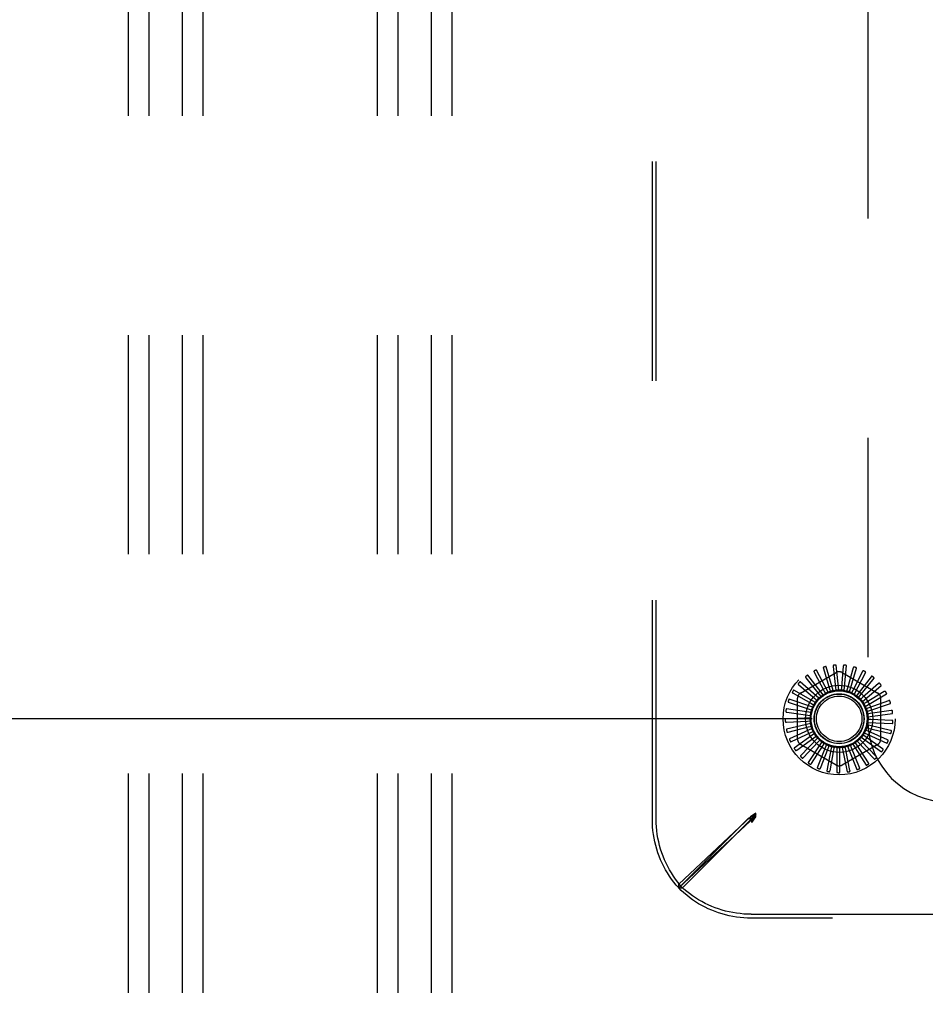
# Model space of a CAD drawing. Header units: inches. Extents: x 0 to 200, y 0 to 129.
# Tile 23 of 44: x 18.92 to 23.46, y 102.72 to 107.66. Entities that reach past the tile are written whole.
import ezdxf

# ---------------------------------------------------------------- set-up
doc = ezdxf.new("R2010")
doc.units = ezdxf.units.IN
doc.header["$LTSCALE"] = 11
doc.header["$MEASUREMENT"] = 0
doc.linetypes.add('HIDDEN', pattern=[0.2, 0.1, -0.1])
doc.layers.get('0').update_dxf_attribs({"linetype": 'CONTINUOUS'})
doc.layers.add('DEFAULT_2', color=8, linetype='HIDDEN')
doc.layers.add('DIMENSIONS', color=7, linetype='CONTINUOUS')
doc.styles.get("Standard").update_dxf_attribs({"font": 'arial.ttf'})
doc.dimstyles.new('DIMSTYLE_1', dxfattribs={"dimtxt": 0.882353, "dimasz": 1.176471, "dimexe": 0.09, "dimexo": 0.07, "dimgap": 0.0375, "dimtad": 0, "dimtih": 1, "dimtoh": 1, "dimzin": 4, "dimdsep": 46, "dimtxsty": 'Standard', "dimblk": '_FILLED', "dimblk1": '_FILLED', "dimblk2": '_FILLED', "dimcen": 0.09, "dimazin": 1, "dimtfac": 1, "dimtdec": 3, "dimtofl": 0, "dimtmove": 0, "dimatfit": 3, "dimldrblk": '_FILLED', "dimfxl": 0, "dimtolj": 1, "dimtzin": 4, "dimarcsym": 0})

# ---------------------------------------------------------------- blocks, each defined once
blk = doc.blocks.new('_FILLED')
at = {"color": 0, "linetype": 'ByBlock'}
blk.add_solid([(0, 0), (-1, 0.2), (-1, -0.2)], dxfattribs=at)
blk = doc.blocks.new('*D20')
at = {"layer": 'DIMENSIONS', "color": 2, "linetype": 'Continuous'}
for p, q in [((22.894, 112.1507), (12.7926, 112.1507)), ((13.8514, 112.1507), (13.8514, 109.0331)), ((13.8514, 104.1507), (13.8514, 107.2684)), ((22.894, 104.1507), (12.7926, 104.1507))]:
    blk.add_line(p, q, dxfattribs=at)
at = {"layer": 'DIMENSIONS', "color": 2, "linetype": 'Continuous', "xscale": 1.1764705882, "yscale": 1.1764705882, "zscale": 1.1764705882}
for p, rotation in [((13.8514, 112.1507), 90), ((13.8514, 104.1507), 270)]:
    blk.add_blockref('_FILLED', p, dxfattribs=dict(at, rotation=rotation))
at = {"layer": 'DIMENSIONS', "color": 2, "linetype": 'Continuous', "insert": (13.8514, 108.5919), "char_height": 0.88235, "width": 2.39777, "attachment_point": 2, "line_spacing_factor": 0.9}
blk.add_mtext('8.00', dxfattribs=at)
blk = doc.blocks.new('*D21')
at = {"layer": 'DIMENSIONS', "color": 2, "linetype": 'Continuous'}
for p, q in [((13.8514, 104.1507), (13.8514, 106.5037)), ((22.894, 104.1507), (12.7926, 104.1507)), ((15.14, 100.1507), (12.7926, 100.1507)), ((13.8514, 100.1507), (13.8514, 97.7978))]:
    blk.add_line(p, q, dxfattribs=at)
at = {"layer": 'DIMENSIONS', "color": 2, "linetype": 'Continuous', "xscale": 1.1764705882, "yscale": 1.1764705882, "zscale": 1.1764705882}
for p, rotation in [((13.8514, 104.1507), 270), ((13.8514, 100.1507), 90)]:
    blk.add_blockref('_FILLED', p, dxfattribs=dict(at, rotation=rotation))
at = {"layer": 'DIMENSIONS', "color": 2, "linetype": 'Continuous', "insert": (13.8514, 102.5919), "char_height": 0.88235, "width": 2.39777, "attachment_point": 2, "line_spacing_factor": 0.9}
blk.add_mtext('4.00', dxfattribs=at)

msp = doc.modelspace()

# ---------------------------------------------------------------- linework, layer by layer
at = {"layer": 'DEFAULT_2', "color": 8, "linetype": 'HIDDEN'}
for p, q in [((19.4611, 119.2757), (19.4611, 100.2757)), ((19.5651, 119.2757), (19.5651, 100.2757)), ((19.7321, 119.2757), (19.7321, 100.2757)), ((19.8361, 119.2757), (19.8361, 100.2757)), ((20.7111, 119.2757), (20.7111, 100.2757)), ((20.8151, 119.2757), (20.8151, 100.2757)), ((20.9821, 119.2757), (20.9821, 100.2757)), ((21.0861, 119.2757), (21.0861, 100.2757)), ((22.0925, 103.6463), (22.0925, 112.6552)), ((22.112, 103.6463), (22.112, 112.6552)), ((23.1735, 112.1597), (23.1735, 104.1417)), ((23.0004, 104.2919), (22.9652, 104.4118)), ((23.0005, 104.4137), (23.0113, 104.3081)), ((23.0277, 104.295), (23.0158, 104.4194)), ((23.0508, 104.4145), (23.0415, 104.3088)), ((23.055, 104.2928), (23.0669, 104.4172)), ((22.8362, 104.2794), (23.0154, 104.3829)), ((22.9501, 104.2708), (22.8728, 104.3691)), ((22.9049, 104.3839), (22.9542, 104.2899)), ((22.9743, 104.2838), (22.917, 104.3949)), ((22.9513, 104.4033), (22.9819, 104.3018)), ((23.0446, 104.3829), (23.2237, 104.2794)), ((23.1004, 104.4058), (23.0712, 104.3038)), ((23.0815, 104.2855), (23.1167, 104.4054)), ((23.1474, 104.3879), (23.0994, 104.2932)), ((23.106, 104.2733), (23.1633, 104.3844)), ((22.8272, 104.3207), (22.9079, 104.2518)), ((22.9288, 104.2535), (22.8344, 104.3354)), ((22.863, 104.356), (22.9292, 104.2731)), ((23.1901, 104.3614), (23.1251, 104.2775)), ((23.1279, 104.2567), (23.2051, 104.3549)), ((23.1462, 104.2363), (23.2406, 104.3181)), ((23.2271, 104.3273), (23.1474, 104.2572)), ((22.7987, 104.2792), (22.891, 104.2268)), ((22.9112, 104.2325), (22.8029, 104.295)), ((22.9292, 104.2731), (22.9381, 104.2619)), ((22.9542, 104.2899), (22.9608, 104.2773)), ((22.9583, 104.275), (22.958, 104.2749)), ((22.9819, 104.3018), (22.986, 104.2881)), ((23.0113, 104.3081), (23.0128, 104.2939)), ((23.0415, 104.3088), (23.0402, 104.2946)), ((23.0712, 104.3038), (23.0672, 104.2901)), ((23.0994, 104.2932), (23.0929, 104.2805)), ((23.1251, 104.2775), (23.1164, 104.2663)), ((23.1602, 104.2127), (23.2685, 104.2752)), ((23.2569, 104.2868), (23.1654, 104.2331)), ((22.7786, 104.2332), (22.8791, 104.1991)), ((22.8978, 104.2086), (22.7797, 104.2494)), ((22.8217, 104.0473), (22.8217, 104.2542)), ((22.891, 104.2268), (22.9033, 104.2198)), ((22.9079, 104.2518), (22.9187, 104.2425)), ((23.1474, 104.2572), (23.1367, 104.2478)), ((23.1654, 104.2331), (23.1531, 104.2259)), ((23.1696, 104.187), (23.2877, 104.2278)), ((23.2786, 104.2414), (23.1786, 104.206)), ((23.2383, 104.2542), (23.2383, 104.0473)), ((22.8893, 104.1825), (22.7656, 104.2003)), ((22.7675, 104.1841), (22.8726, 104.1697)), ((22.8726, 104.1697), (22.8868, 104.1678)), ((22.8791, 104.1991), (22.8926, 104.1946)), ((23.1786, 104.206), (23.1651, 104.2012)), ((23.1863, 104.1768), (23.1722, 104.1747)), ((23.174, 104.1599), (23.2977, 104.1777)), ((23.2912, 104.1927), (23.1863, 104.1768)), ((22.8858, 104.1553), (22.761, 104.1494)), ((22.7659, 104.1338), (22.8719, 104.1396)), ((22.8876, 104.1279), (22.7661, 104.0985)), ((22.8719, 104.1396), (22.8861, 104.1403)), ((23.1848, 104.1169), (23.171, 104.1202)), ((23.1731, 104.1325), (23.2979, 104.1265)), ((23.1885, 104.1468), (23.1742, 104.1474)), ((23.2881, 104.0926), (23.1848, 104.1169)), ((23.2945, 104.1425), (23.1885, 104.1468)), ((22.7739, 104.0841), (22.8768, 104.1099)), ((22.8944, 104.1014), (22.7808, 104.0495)), ((22.7911, 104.0369), (22.8873, 104.0816)), ((22.9062, 104.0766), (22.8044, 104.0041)), ((22.8768, 104.1099), (22.8907, 104.1133)), ((22.8873, 104.0816), (22.9003, 104.0876)), ((23.1612, 104.0617), (23.1495, 104.0699)), ((23.156, 104.0806), (23.2697, 104.0287)), ((23.1756, 104.0882), (23.1626, 104.094)), ((23.167, 104.1057), (23.2885, 104.0763)), ((23.2724, 104.0448), (23.1756, 104.0882)), ((22.817, 103.9937), (22.903, 104.0559)), ((23.0154, 103.9186), (22.8362, 104.022)), ((22.9225, 104.0545), (22.8363, 103.9641)), ((22.8506, 103.9563), (22.9232, 104.0335)), ((22.9426, 104.0359), (22.8751, 103.9308)), ((22.903, 104.0559), (22.9146, 104.0642)), ((22.9659, 104.0215), (22.9195, 103.9055)), ((22.9232, 104.0335), (22.933, 104.0439)), ((22.9474, 104.0155), (22.955, 104.0275)), ((23.2237, 104.022), (23.0446, 103.9186)), ((23.0922, 104.0049), (23.0869, 104.0182)), ((23.0981, 104.0236), (23.1657, 103.9184)), ((23.1187, 104.0194), (23.1109, 104.0313)), ((23.1767, 103.9305), (23.1187, 104.0194)), ((23.121, 104.0388), (23.2072, 103.9483)), ((23.142, 104.0385), (23.1321, 104.0488)), ((23.1405, 104.058), (23.2423, 103.9855)), ((23.2157, 103.9623), (23.142, 104.0385)), ((23.248, 104.0008), (23.1612, 104.0617)), ((22.8906, 103.9258), (22.9474, 104.0155)), ((22.9357, 103.9035), (22.9744, 104.0023)), ((22.9916, 104.0117), (22.9679, 103.889)), ((22.9744, 104.0023), (22.9797, 104.0155)), ((22.9842, 103.8901), (23.0035, 103.9944)), ((23.0035, 103.9944), (23.0062, 104.0085)), ((23.0186, 104.0069), (23.0186, 103.882)), ((23.0336, 103.9923), (23.0335, 104.0065)), ((23.0343, 103.8862), (23.0336, 103.9923)), ((23.046, 104.0074), (23.0696, 103.8847)), ((23.0635, 103.9958), (23.0607, 104.0098)), ((23.0843, 103.8918), (23.0635, 103.9958)), ((23.0728, 104.013), (23.1193, 103.897)), ((23.1323, 103.9067), (23.0922, 104.0049)), ((22.6125, 103.6781), (22.5844, 103.6587)), ((22.5926, 103.6508), (22.6125, 103.6781)), ((22.6125, 103.6708), (22.5993, 103.6641)), ((22.6125, 103.6708), (22.6025, 103.6608)), ((22.6125, 103.6708), (22.6026, 103.6607)), ((22.6125, 103.6708), (22.6059, 103.6575)), ((22.6125, 103.6586), (22.6125, 103.6781)), ((22.5844, 103.6587), (22.2248, 103.3216)), ((22.5844, 103.6392), (22.2248, 103.3021)), ((22.2249, 103.3027), (22.5731, 103.6508)), ((22.2444, 103.3027), (22.5926, 103.6508)), ((22.5731, 103.6508), (22.5926, 103.6508)), ((22.5844, 103.6392), (22.5844, 103.6587)), ((22.6125, 103.6586), (22.5844, 103.6392)), ((22.5993, 103.6641), (22.5861, 103.6575)), ((22.5926, 103.6313), (22.6125, 103.6586)), ((22.5958, 103.6541), (22.5926, 103.6508)), ((22.5926, 103.6313), (22.5926, 103.6508)), ((22.6025, 103.6608), (22.5958, 103.6541)), ((22.2248, 103.3021), (22.2248, 103.3216)), ((22.2249, 103.3027), (22.2444, 103.3027)), ((22.588, 103.1702), (40.5969, 103.1702)), ((40.5969, 103.1507), (22.588, 103.1507))]:
    msp.add_line(p, q, dxfattribs=at)
for points in [[(22.9652, 104.4118), (22.9652, 104.412), (22.965, 104.4121), (22.9649, 104.4122), (22.9647, 104.4123), (22.9645, 104.4123), (22.9643, 104.4124), (22.9641, 104.4124), (22.9639, 104.4124), (22.9637, 104.4124), (22.9634, 104.4124), (22.9632, 104.4124), (22.9629, 104.4124), (22.9626, 104.4123), (22.9624, 104.4123), (22.9621, 104.4123), (22.9618, 104.4122), (22.9615, 104.4121), (22.9612, 104.4121), (22.9609, 104.412), (22.9606, 104.4119)], [(23.0027, 104.4196), (23.0022, 104.4195), (23.0018, 104.4194), (23.0015, 104.4191), (23.0012, 104.4188), (23.0009, 104.4184), (23.0008, 104.418), (23.0006, 104.4176), (23.0005, 104.4171), (23.0005, 104.4166), (23.0004, 104.4161), (23.0004, 104.4155), (23.0004, 104.4149), (23.0005, 104.4143), (23.0005, 104.4137)], [(23.0158, 104.4194), (23.0158, 104.4195), (23.0157, 104.4197), (23.0156, 104.4198), (23.0154, 104.4199), (23.0152, 104.42), (23.015, 104.4201), (23.0148, 104.4201), (23.0146, 104.4202), (23.0144, 104.4202), (23.0142, 104.4203), (23.0139, 104.4203), (23.0136, 104.4203), (23.0134, 104.4204), (23.0131, 104.4204), (23.0128, 104.4204), (23.0125, 104.4204), (23.0122, 104.4204), (23.0119, 104.4204), (23.0116, 104.4204), (23.0113, 104.4203)], [(23.054, 104.4199), (23.0536, 104.4199), (23.0532, 104.4198), (23.0528, 104.4197), (23.0524, 104.4194), (23.0521, 104.4191), (23.0519, 104.4187), (23.0517, 104.4183), (23.0515, 104.4179), (23.0513, 104.4174), (23.0512, 104.4169), (23.0511, 104.4163), (23.051, 104.4157), (23.0509, 104.4151), (23.0508, 104.4145)], [(23.0669, 104.4172), (23.0669, 104.4174), (23.0668, 104.4175), (23.0667, 104.4177), (23.0666, 104.4178), (23.0665, 104.4179), (23.0663, 104.418), (23.0661, 104.4181), (23.0659, 104.4182), (23.0657, 104.4183), (23.0654, 104.4184), (23.0652, 104.4185), (23.065, 104.4186), (23.0647, 104.4186), (23.0644, 104.4187), (23.0641, 104.4188), (23.0639, 104.4188), (23.0636, 104.4189), (23.0632, 104.4189), (23.0629, 104.419), (23.0626, 104.419)], [(22.8616, 104.3622), (22.8613, 104.3618), (22.8611, 104.3615), (22.8609, 104.3611), (22.8608, 104.3607), (22.8608, 104.3602), (22.8609, 104.3598), (22.861, 104.3594), (22.8612, 104.3589), (22.8614, 104.3584), (22.8617, 104.3579), (22.862, 104.3575), (22.8623, 104.357), (22.8627, 104.3565), (22.863, 104.356)], [(22.8728, 104.3691), (22.8727, 104.3692), (22.8726, 104.3692), (22.8724, 104.3693), (22.8722, 104.3693), (22.872, 104.3693), (22.8718, 104.3692), (22.8716, 104.3692), (22.8714, 104.3691), (22.8712, 104.369), (22.8709, 104.3689), (22.8707, 104.3688), (22.8705, 104.3687), (22.8702, 104.3686), (22.87, 104.3684), (22.8697, 104.3683), (22.8695, 104.3681), (22.8692, 104.368), (22.869, 104.3678), (22.8687, 104.3676), (22.8685, 104.3674)], [(22.9047, 104.3902), (22.9043, 104.3899), (22.904, 104.3896), (22.9038, 104.3893), (22.9036, 104.3889), (22.9035, 104.3885), (22.9035, 104.388), (22.9035, 104.3876), (22.9036, 104.3871), (22.9038, 104.3866), (22.9039, 104.3861), (22.9041, 104.3855), (22.9044, 104.385), (22.9046, 104.3844), (22.9049, 104.3839)], [(22.917, 104.3949), (22.9169, 104.395), (22.9168, 104.3951), (22.9166, 104.3952), (22.9164, 104.3952), (22.9162, 104.3952), (22.916, 104.3952), (22.9158, 104.3952), (22.9156, 104.3952), (22.9153, 104.3951), (22.9151, 104.3951), (22.9149, 104.395), (22.9146, 104.3949), (22.9143, 104.3949), (22.9141, 104.3948), (22.9138, 104.3947), (22.9135, 104.3946), (22.9132, 104.3945), (22.913, 104.3943), (22.9126, 104.3942), (22.9123, 104.394)], [(22.9523, 104.4096), (22.9518, 104.4094), (22.9515, 104.4092), (22.9512, 104.4089), (22.951, 104.4085), (22.9508, 104.4081), (22.9507, 104.4077), (22.9506, 104.4072), (22.9506, 104.4067), (22.9507, 104.4062), (22.9507, 104.4057), (22.9508, 104.4051), (22.951, 104.4045), (22.9511, 104.4039), (22.9513, 104.4033)], [(23.1046, 104.4105), (23.1041, 104.4106), (23.1037, 104.4106), (23.1033, 104.4105), (23.1029, 104.4103), (23.1025, 104.4101), (23.1022, 104.4098), (23.1019, 104.4094), (23.1016, 104.409), (23.1014, 104.4085), (23.1012, 104.408), (23.1009, 104.4075), (23.1007, 104.407), (23.1005, 104.4064), (23.1004, 104.4058)], [(23.1167, 104.4054), (23.1167, 104.4056), (23.1167, 104.4057), (23.1166, 104.4059), (23.1165, 104.406), (23.1164, 104.4062), (23.1162, 104.4063), (23.1161, 104.4065), (23.1159, 104.4066), (23.1157, 104.4067), (23.1155, 104.4069), (23.1152, 104.407), (23.115, 104.4071), (23.1148, 104.4072), (23.1145, 104.4073), (23.1143, 104.4075), (23.114, 104.4076), (23.1137, 104.4077), (23.1134, 104.4078), (23.1131, 104.4079), (23.1128, 104.408)], [(23.1524, 104.3917), (23.1519, 104.3919), (23.1515, 104.3919), (23.1511, 104.3919), (23.1507, 104.3918), (23.1503, 104.3917), (23.1499, 104.3914), (23.1496, 104.3911), (23.1492, 104.3908), (23.1489, 104.3904), (23.1486, 104.3899), (23.1483, 104.3894), (23.148, 104.3889), (23.1477, 104.3884), (23.1474, 104.3879)], [(23.1633, 104.3844), (23.1634, 104.3845), (23.1634, 104.3847), (23.1633, 104.3849), (23.1633, 104.3851), (23.1632, 104.3852), (23.163, 104.3854), (23.1629, 104.3856), (23.1627, 104.3857), (23.1626, 104.3859), (23.1624, 104.3861), (23.1622, 104.3862), (23.162, 104.3864), (23.1618, 104.3865), (23.1616, 104.3867), (23.1613, 104.3869), (23.1611, 104.387), (23.1608, 104.3872), (23.1605, 104.3874), (23.1602, 104.3875), (23.1599, 104.3877)], [(23.1958, 104.3642), (23.1954, 104.3644), (23.195, 104.3646), (23.1946, 104.3646), (23.1941, 104.3646), (23.1937, 104.3645), (23.1933, 104.3644), (23.1929, 104.3641), (23.1925, 104.3639), (23.1921, 104.3635), (23.1917, 104.3632), (23.1913, 104.3627), (23.1909, 104.3623), (23.1905, 104.3619), (23.1901, 104.3614)], [(22.8247, 104.3265), (22.8244, 104.3261), (22.8242, 104.3257), (22.8241, 104.3253), (22.8241, 104.3249), (22.8242, 104.3244), (22.8244, 104.324), (22.8246, 104.3236), (22.8248, 104.3232), (22.8251, 104.3228), (22.8255, 104.3224), (22.8259, 104.3219), (22.8263, 104.3215), (22.8267, 104.3211), (22.8272, 104.3207)], [(22.8344, 104.3354), (22.8342, 104.3355), (22.834, 104.3355), (22.8339, 104.3355), (22.8337, 104.3355), (22.8335, 104.3354), (22.8333, 104.3353), (22.8331, 104.3352), (22.8329, 104.3351), (22.8327, 104.335), (22.8325, 104.3349), (22.8323, 104.3347), (22.8321, 104.3346), (22.8319, 104.3344), (22.8317, 104.3342), (22.8315, 104.334), (22.8312, 104.3338), (22.831, 104.3336), (22.8308, 104.3334), (22.8306, 104.3331), (22.8303, 104.3329)], [(23.2051, 104.3549), (23.2052, 104.3551), (23.2052, 104.3552), (23.2052, 104.3554), (23.2052, 104.3556), (23.2051, 104.3558), (23.205, 104.356), (23.2049, 104.3562), (23.2048, 104.3564), (23.2047, 104.3566), (23.2045, 104.3567), (23.2044, 104.3569), (23.2042, 104.3571), (23.204, 104.3573), (23.2038, 104.3575), (23.2036, 104.3577), (23.2034, 104.358), (23.2032, 104.3582), (23.203, 104.3584), (23.2027, 104.3586), (23.2025, 104.3588)], [(23.2332, 104.329), (23.2328, 104.3293), (23.2325, 104.3295), (23.2321, 104.3296), (23.2317, 104.3297), (23.2312, 104.3297), (23.2308, 104.3296), (23.2303, 104.3295), (23.2299, 104.3293), (23.2294, 104.329), (23.229, 104.3287), (23.2285, 104.3284), (23.228, 104.328), (23.2276, 104.3277), (23.2271, 104.3273)], [(23.2406, 104.3181), (23.2407, 104.3182), (23.2408, 104.3184), (23.2408, 104.3186), (23.2408, 104.3187), (23.2408, 104.3189), (23.2407, 104.3191), (23.2407, 104.3193), (23.2406, 104.3196), (23.2405, 104.3198), (23.2404, 104.32), (23.2403, 104.3202), (23.2401, 104.3204), (23.24, 104.3207), (23.2398, 104.3209), (23.2397, 104.3211), (23.2395, 104.3214), (23.2393, 104.3216), (23.2391, 104.3219), (23.2389, 104.3222), (23.2387, 104.3224)], [(22.7951, 104.2844), (22.7949, 104.284), (22.7948, 104.2836), (22.7948, 104.2832), (22.7949, 104.2828), (22.7951, 104.2824), (22.7953, 104.282), (22.7956, 104.2816), (22.7959, 104.2812), (22.7963, 104.2809), (22.7967, 104.2805), (22.7972, 104.2802), (22.7977, 104.2799), (22.7982, 104.2796), (22.7987, 104.2792)], [(22.8029, 104.295), (22.8028, 104.2951), (22.8026, 104.2951), (22.8024, 104.295), (22.8023, 104.295), (22.8021, 104.2949), (22.8019, 104.2948), (22.8017, 104.2947), (22.8016, 104.2945), (22.8014, 104.2943), (22.8012, 104.2942), (22.8011, 104.294), (22.8009, 104.2938), (22.8007, 104.2936), (22.8005, 104.2934), (22.8004, 104.2931), (22.8002, 104.2929), (22.8, 104.2926), (22.7998, 104.2924), (22.7996, 104.2921), (22.7995, 104.2918)], [(22.9501, 104.2708), (22.9514, 104.2715), (22.9527, 104.2722), (22.954, 104.2729), (22.9553, 104.2736), (22.9567, 104.2742), (22.958, 104.2749)], [(22.9608, 104.2773), (22.9604, 104.2768), (22.9601, 104.2764), (22.9597, 104.276), (22.9592, 104.2756), (22.9588, 104.2753), (22.9583, 104.275)], [(22.9743, 104.2838), (22.9764, 104.2844), (22.9785, 104.2851), (22.9807, 104.2857), (22.9828, 104.2862)], [(22.986, 104.2881), (22.9855, 104.2877), (22.985, 104.2873), (22.9845, 104.2869), (22.984, 104.2866), (22.9834, 104.2864), (22.9828, 104.2862)], [(23.0004, 104.2919), (23.0027, 104.2922), (23.0049, 104.2924), (23.0071, 104.2926), (23.0093, 104.2927)], [(23.0128, 104.2939), (23.0123, 104.2936), (23.0117, 104.2933), (23.0111, 104.2931), (23.0105, 104.2929), (23.0099, 104.2928), (23.0093, 104.2927)], [(23.0277, 104.295), (23.0299, 104.2948), (23.0321, 104.2946), (23.0343, 104.2943), (23.0366, 104.2941)], [(23.0402, 104.2946), (23.0396, 104.2944), (23.039, 104.2942), (23.0384, 104.2941), (23.0378, 104.294), (23.0372, 104.294), (23.0366, 104.2941)], [(23.055, 104.2928), (23.0572, 104.2922), (23.0593, 104.2916), (23.0614, 104.2909), (23.0636, 104.2902)], [(23.0672, 104.2901), (23.0666, 104.29), (23.066, 104.2899), (23.0654, 104.2899), (23.0648, 104.29), (23.0642, 104.2901), (23.0636, 104.2902)], [(23.0815, 104.2855), (23.0835, 104.2845), (23.0854, 104.2835), (23.0874, 104.2824), (23.0894, 104.2814)], [(23.0929, 104.2805), (23.0923, 104.2805), (23.0917, 104.2806), (23.0911, 104.2807), (23.0905, 104.2809), (23.0899, 104.2811), (23.0894, 104.2814)], [(23.106, 104.2733), (23.1078, 104.272), (23.1096, 104.2706), (23.1113, 104.2692), (23.113, 104.2678)], [(23.1164, 104.2663), (23.1158, 104.2664), (23.1152, 104.2665), (23.1146, 104.2668), (23.114, 104.2671), (23.1135, 104.2674), (23.113, 104.2678)], [(23.2632, 104.2873), (23.263, 104.2877), (23.2626, 104.2879), (23.2623, 104.2882), (23.2619, 104.2883), (23.2615, 104.2884), (23.261, 104.2884), (23.2606, 104.2883), (23.2601, 104.2882), (23.2596, 104.288), (23.2591, 104.2878), (23.2585, 104.2876), (23.258, 104.2874), (23.2575, 104.2871), (23.2569, 104.2868)], [(23.2685, 104.2752), (23.2686, 104.2753), (23.2687, 104.2755), (23.2688, 104.2756), (23.2688, 104.2758), (23.2688, 104.276), (23.2688, 104.2762), (23.2688, 104.2764), (23.2687, 104.2767), (23.2687, 104.2769), (23.2686, 104.2771), (23.2685, 104.2774), (23.2684, 104.2776), (23.2684, 104.2779), (23.2683, 104.2781), (23.2681, 104.2784), (23.268, 104.2787), (23.2679, 104.2789), (23.2678, 104.2792), (23.2676, 104.2795), (23.2674, 104.2798)], [(22.7741, 104.2376), (22.774, 104.2371), (22.7739, 104.2367), (22.774, 104.2363), (22.7742, 104.2359), (22.7744, 104.2355), (22.7747, 104.2352), (22.775, 104.2349), (22.7754, 104.2346), (22.7759, 104.2343), (22.7764, 104.2341), (22.7769, 104.2338), (22.7774, 104.2336), (22.778, 104.2334), (22.7786, 104.2332)], [(22.7797, 104.2494), (22.7796, 104.2495), (22.7794, 104.2494), (22.7792, 104.2494), (22.7791, 104.2493), (22.7789, 104.2492), (22.7788, 104.249), (22.7786, 104.2489), (22.7785, 104.2487), (22.7784, 104.2485), (22.7782, 104.2483), (22.7781, 104.2481), (22.7779, 104.2478), (22.7778, 104.2476), (22.7777, 104.2474), (22.7776, 104.2471), (22.7774, 104.2468), (22.7773, 104.2466), (22.7772, 104.2463), (22.7771, 104.246), (22.777, 104.2457)], [(22.8978, 104.2086), (22.8989, 104.2105), (22.9, 104.2124), (22.9012, 104.2143), (22.9023, 104.2162)], [(22.9033, 104.2198), (22.9033, 104.2192), (22.9032, 104.2185), (22.9031, 104.2179), (22.9029, 104.2173), (22.9026, 104.2168), (22.9023, 104.2162)], [(22.9112, 104.2325), (22.9126, 104.2342), (22.9141, 104.2359), (22.9155, 104.2376), (22.917, 104.2392)], [(22.9187, 104.2425), (22.9186, 104.2419), (22.9184, 104.2413), (22.9181, 104.2407), (22.9178, 104.2402), (22.9174, 104.2397), (22.917, 104.2392)], [(22.9288, 104.2535), (22.9305, 104.2549), (22.9323, 104.2563), (22.934, 104.2577), (22.9358, 104.259)], [(22.9381, 104.2619), (22.9378, 104.2613), (22.9375, 104.2608), (22.9372, 104.2603), (22.9367, 104.2598), (22.9363, 104.2594), (22.9358, 104.259)], [(23.1279, 104.2567), (23.1294, 104.255), (23.1308, 104.2534), (23.1322, 104.2517), (23.1337, 104.2499)], [(23.1367, 104.2478), (23.1361, 104.2481), (23.1355, 104.2483), (23.135, 104.2487), (23.1345, 104.2491), (23.1341, 104.2495), (23.1337, 104.2499)], [(23.1462, 104.2363), (23.1473, 104.2343), (23.1484, 104.2324), (23.1495, 104.2305), (23.1506, 104.2285)], [(23.1531, 104.2259), (23.1526, 104.2262), (23.1521, 104.2266), (23.1516, 104.227), (23.1512, 104.2275), (23.1509, 104.228), (23.1506, 104.2285)], [(23.2849, 104.2407), (23.2847, 104.2411), (23.2844, 104.2414), (23.2841, 104.2417), (23.2837, 104.2419), (23.2833, 104.2421), (23.2829, 104.2422), (23.2824, 104.2422), (23.2819, 104.2422), (23.2814, 104.2421), (23.2809, 104.242), (23.2803, 104.2419), (23.2798, 104.2417), (23.2792, 104.2416), (23.2786, 104.2414)], [(23.2877, 104.2278), (23.2879, 104.2279), (23.288, 104.228), (23.2881, 104.2282), (23.2881, 104.2284), (23.2882, 104.2286), (23.2882, 104.2288), (23.2882, 104.229), (23.2882, 104.2292), (23.2882, 104.2294), (23.2882, 104.2297), (23.2882, 104.2299), (23.2882, 104.2302), (23.2881, 104.2304), (23.2881, 104.2307), (23.288, 104.231), (23.2879, 104.2313), (23.2879, 104.2316), (23.2878, 104.2319), (23.2877, 104.2322), (23.2876, 104.2325)], [(22.7622, 104.1876), (22.7622, 104.1871), (22.7623, 104.1867), (22.7624, 104.1863), (22.7627, 104.1859), (22.763, 104.1856), (22.7633, 104.1853), (22.7637, 104.1851), (22.7642, 104.1849), (22.7647, 104.1847), (22.7652, 104.1845), (22.7657, 104.1844), (22.7663, 104.1843), (22.7669, 104.1842), (22.7675, 104.1841)], [(22.7656, 104.2003), (22.7654, 104.2003), (22.7653, 104.2002), (22.7651, 104.2001), (22.765, 104.2), (22.7648, 104.1999), (22.7647, 104.1997), (22.7646, 104.1995), (22.7645, 104.1993), (22.7644, 104.1991), (22.7643, 104.1989), (22.7642, 104.1986), (22.7641, 104.1984), (22.764, 104.1981), (22.764, 104.1979), (22.7639, 104.1976), (22.7638, 104.1973), (22.7637, 104.197), (22.7637, 104.1967), (22.7636, 104.1964), (22.7635, 104.196)], [(22.8858, 104.1553), (22.8861, 104.1575), (22.8864, 104.1597), (22.8868, 104.1619), (22.8871, 104.1641)], [(22.8868, 104.1678), (22.887, 104.1672), (22.8871, 104.1666), (22.8872, 104.1659), (22.8872, 104.1653), (22.8872, 104.1647), (22.8871, 104.1641)], [(22.8893, 104.1825), (22.89, 104.1846), (22.8907, 104.1867), (22.8915, 104.1888), (22.8922, 104.1909)], [(22.8926, 104.1946), (22.8927, 104.1939), (22.8927, 104.1933), (22.8927, 104.1927), (22.8926, 104.1921), (22.8924, 104.1915), (22.8922, 104.1909)], [(23.1602, 104.2127), (23.161, 104.2106), (23.1617, 104.2085), (23.1624, 104.2064), (23.1631, 104.2043)], [(23.1651, 104.2012), (23.1647, 104.2017), (23.1643, 104.2021), (23.1639, 104.2026), (23.1636, 104.2032), (23.1633, 104.2037), (23.1631, 104.2043)], [(23.1696, 104.187), (23.17, 104.1848), (23.1703, 104.1826), (23.1706, 104.1803), (23.1708, 104.1781)], [(23.1722, 104.1747), (23.1719, 104.1752), (23.1716, 104.1758), (23.1713, 104.1763), (23.1711, 104.1769), (23.1709, 104.1775), (23.1708, 104.1781)], [(23.2973, 104.1908), (23.2972, 104.1913), (23.297, 104.1917), (23.2967, 104.192), (23.2964, 104.1923), (23.296, 104.1925), (23.2956, 104.1926), (23.2952, 104.1928), (23.2947, 104.1928), (23.2942, 104.1929), (23.2936, 104.1929), (23.293, 104.1929), (23.2925, 104.1928), (23.2919, 104.1928), (23.2912, 104.1927)], [(23.2977, 104.1777), (23.2978, 104.1777), (23.298, 104.1778), (23.2981, 104.1779), (23.2982, 104.1781), (23.2983, 104.1783), (23.2983, 104.1785), (23.2984, 104.1787), (23.2984, 104.1789), (23.2985, 104.1791), (23.2985, 104.1794), (23.2985, 104.1796), (23.2985, 104.1799), (23.2985, 104.1802), (23.2985, 104.1804), (23.2985, 104.1807), (23.2985, 104.181), (23.2985, 104.1813), (23.2985, 104.1817), (23.2984, 104.182), (23.2984, 104.1823)], [(22.761, 104.1494), (22.7608, 104.1493), (22.7607, 104.1492), (22.7605, 104.1491), (22.7604, 104.149), (22.7603, 104.1488), (22.7602, 104.1486), (22.7602, 104.1484), (22.7601, 104.1482), (22.76, 104.148), (22.76, 104.1477), (22.7599, 104.1475), (22.7599, 104.1472), (22.7599, 104.147), (22.7598, 104.1467), (22.7598, 104.1464), (22.7598, 104.1461), (22.7598, 104.1458), (22.7598, 104.1455), (22.7598, 104.1452), (22.7598, 104.1449)], [(22.7601, 104.1362), (22.7602, 104.1358), (22.7603, 104.1354), (22.7606, 104.135), (22.7608, 104.1347), (22.7612, 104.1344), (22.7616, 104.1342), (22.762, 104.1341), (22.7625, 104.134), (22.763, 104.1339), (22.7636, 104.1338), (22.7641, 104.1338), (22.7647, 104.1338), (22.7653, 104.1338), (22.7659, 104.1338)], [(22.8861, 104.1403), (22.8864, 104.1398), (22.8867, 104.1392), (22.8869, 104.1386), (22.8871, 104.138), (22.8871, 104.1374), (22.8872, 104.1368)], [(22.8876, 104.1279), (22.8874, 104.1302), (22.8873, 104.1324), (22.8872, 104.1346), (22.8872, 104.1368)], [(23.171, 104.1202), (23.1708, 104.1208), (23.1707, 104.1214), (23.1707, 104.122), (23.1707, 104.1226), (23.1708, 104.1232), (23.1709, 104.1238)], [(23.1731, 104.1325), (23.1726, 104.1303), (23.1721, 104.1281), (23.1715, 104.126), (23.1709, 104.1238)], [(23.174, 104.1599), (23.1739, 104.1576), (23.1738, 104.1554), (23.1736, 104.1532), (23.1735, 104.151)], [(23.1742, 104.1474), (23.1739, 104.148), (23.1737, 104.1485), (23.1736, 104.1491), (23.1735, 104.1498), (23.1735, 104.1504), (23.1735, 104.151)], [(23.3, 104.1395), (23.3, 104.14), (23.2999, 104.1404), (23.2997, 104.1408), (23.2994, 104.1411), (23.2991, 104.1414), (23.2988, 104.1416), (23.2983, 104.1418), (23.2979, 104.142), (23.2974, 104.1421), (23.2968, 104.1422), (23.2963, 104.1423), (23.2957, 104.1424), (23.2951, 104.1424), (23.2945, 104.1425)], [(23.2979, 104.1265), (23.2981, 104.1265), (23.2982, 104.1266), (23.2984, 104.1267), (23.2985, 104.1269), (23.2986, 104.127), (23.2987, 104.1272), (23.2988, 104.1274), (23.2989, 104.1276), (23.299, 104.1278), (23.2991, 104.128), (23.2991, 104.1283), (23.2992, 104.1285), (23.2993, 104.1288), (23.2993, 104.1291), (23.2994, 104.1294), (23.2994, 104.1297), (23.2994, 104.13), (23.2995, 104.1303), (23.2995, 104.1306), (23.2995, 104.131)], [(22.7661, 104.0985), (22.766, 104.0984), (22.7658, 104.0983), (22.7657, 104.0981), (22.7656, 104.098), (22.7656, 104.0978), (22.7655, 104.0976), (22.7655, 104.0974), (22.7655, 104.0972), (22.7654, 104.0969), (22.7654, 104.0967), (22.7654, 104.0964), (22.7655, 104.0962), (22.7655, 104.0959), (22.7655, 104.0956), (22.7655, 104.0953), (22.7656, 104.095), (22.7656, 104.0947), (22.7657, 104.0944), (22.7657, 104.0941), (22.7658, 104.0937)], [(22.7677, 104.0854), (22.7679, 104.085), (22.7681, 104.0846), (22.7684, 104.0843), (22.7687, 104.0841), (22.7691, 104.0839), (22.7696, 104.0837), (22.77, 104.0837), (22.7705, 104.0836), (22.771, 104.0837), (22.7716, 104.0837), (22.7721, 104.0838), (22.7727, 104.0839), (22.7733, 104.084), (22.7739, 104.0841)], [(22.8907, 104.1133), (22.8911, 104.1128), (22.8915, 104.1123), (22.8918, 104.1118), (22.892, 104.1112), (22.8922, 104.1106), (22.8924, 104.11)], [(22.8944, 104.1014), (22.8939, 104.1035), (22.8934, 104.1057), (22.8929, 104.1079), (22.8924, 104.11)], [(22.9003, 104.0876), (22.9008, 104.0872), (22.9012, 104.0868), (22.9016, 104.0863), (22.902, 104.0858), (22.9023, 104.0853), (22.9026, 104.0847)], [(22.9062, 104.0766), (22.9053, 104.0786), (22.9043, 104.0807), (22.9034, 104.0827), (22.9026, 104.0847)], [(23.1495, 104.0699), (23.1496, 104.0706), (23.1497, 104.0712), (23.1499, 104.0718), (23.1502, 104.0723), (23.1505, 104.0729), (23.1508, 104.0734)], [(23.156, 104.0806), (23.1548, 104.0788), (23.1535, 104.0769), (23.1522, 104.0751), (23.1508, 104.0734)], [(23.1626, 104.094), (23.1626, 104.0946), (23.1626, 104.0953), (23.1627, 104.0959), (23.1629, 104.0965), (23.1631, 104.0971), (23.1633, 104.0976)], [(23.167, 104.1057), (23.1662, 104.1037), (23.1652, 104.1016), (23.1643, 104.0996), (23.1633, 104.0976)], [(23.293, 104.0886), (23.2931, 104.0891), (23.2931, 104.0895), (23.2929, 104.0899), (23.2928, 104.0903), (23.2925, 104.0906), (23.2922, 104.0909), (23.2918, 104.0912), (23.2914, 104.0914), (23.2909, 104.0917), (23.2904, 104.0919), (23.2899, 104.0921), (23.2893, 104.0923), (23.2887, 104.0924), (23.2881, 104.0926)], [(23.2885, 104.0763), (23.2887, 104.0762), (23.2888, 104.0763), (23.289, 104.0764), (23.2891, 104.0765), (23.2893, 104.0766), (23.2894, 104.0768), (23.2895, 104.0769), (23.2897, 104.0771), (23.2898, 104.0773), (23.2899, 104.0775), (23.29, 104.0778), (23.2901, 104.078), (23.2902, 104.0782), (23.2903, 104.0785), (23.2904, 104.0788), (23.2905, 104.0791), (23.2906, 104.0793), (23.2907, 104.0797), (23.2908, 104.0799), (23.2909, 104.0802)], [(22.7808, 104.0495), (22.7806, 104.0494), (22.7805, 104.0492), (22.7804, 104.0491), (22.7804, 104.0489), (22.7804, 104.0487), (22.7804, 104.0485), (22.7804, 104.0483), (22.7804, 104.0481), (22.7804, 104.0478), (22.7804, 104.0476), (22.7805, 104.0473), (22.7806, 104.0471), (22.7806, 104.0468), (22.7807, 104.0466), (22.7808, 104.0463), (22.7809, 104.046), (22.781, 104.0457), (22.7811, 104.0454), (22.7812, 104.0451), (22.7814, 104.0448)], [(22.7848, 104.037), (22.7851, 104.0366), (22.7854, 104.0362), (22.7857, 104.036), (22.7861, 104.0358), (22.7865, 104.0357), (22.7869, 104.0357), (22.7874, 104.0357), (22.7879, 104.0357), (22.7884, 104.0359), (22.7889, 104.036), (22.7895, 104.0362), (22.79, 104.0364), (22.7906, 104.0366), (22.7911, 104.0369)], [(22.9146, 104.0642), (22.9151, 104.0639), (22.9156, 104.0636), (22.9161, 104.0632), (22.9166, 104.0628), (22.917, 104.0623), (22.9174, 104.0618)], [(22.9225, 104.0545), (22.9212, 104.0563), (22.9199, 104.0581), (22.9186, 104.06), (22.9174, 104.0618)], [(22.933, 104.0439), (22.9336, 104.0437), (22.9342, 104.0435), (22.9348, 104.0432), (22.9353, 104.0429), (22.9358, 104.0425), (22.9362, 104.0421)], [(22.9426, 104.0359), (22.941, 104.0374), (22.9394, 104.039), (22.9378, 104.0405), (22.9362, 104.0421)], [(22.955, 104.0275), (22.9556, 104.0274), (22.9562, 104.0273), (22.9568, 104.0272), (22.9574, 104.0269), (22.958, 104.0267), (22.9585, 104.0263)], [(22.9659, 104.0215), (22.964, 104.0226), (22.9622, 104.0238), (22.9603, 104.0251), (22.9585, 104.0263)], [(23.0869, 104.0182), (23.0873, 104.0186), (23.0877, 104.0191), (23.0882, 104.0195), (23.0887, 104.0198), (23.0893, 104.0201), (23.0898, 104.0203)], [(23.0981, 104.0236), (23.0961, 104.0227), (23.094, 104.0219), (23.0919, 104.0211), (23.0898, 104.0203)], [(23.1109, 104.0313), (23.1112, 104.0319), (23.1116, 104.0324), (23.112, 104.0328), (23.1124, 104.0333), (23.1129, 104.0337), (23.1134, 104.034)], [(23.121, 104.0388), (23.1191, 104.0375), (23.1172, 104.0363), (23.1153, 104.0351), (23.1134, 104.034)], [(23.1321, 104.0488), (23.1323, 104.0494), (23.1325, 104.0499), (23.1328, 104.0505), (23.1332, 104.051), (23.1336, 104.0515), (23.134, 104.0519)], [(23.1405, 104.058), (23.1389, 104.0564), (23.1373, 104.0549), (23.1357, 104.0534), (23.134, 104.0519)], [(23.2697, 104.0287), (23.2699, 104.0286), (23.2701, 104.0286), (23.2702, 104.0287), (23.2704, 104.0288), (23.2706, 104.0289), (23.2707, 104.029), (23.2709, 104.0291), (23.271, 104.0293), (23.2712, 104.0295), (23.2714, 104.0297), (23.2715, 104.0299), (23.2717, 104.0301), (23.2718, 104.0303), (23.272, 104.0305), (23.2721, 104.0308), (23.2723, 104.031), (23.2724, 104.0313), (23.2726, 104.0316), (23.2727, 104.0319), (23.2729, 104.0322)], [(23.2765, 104.0399), (23.2767, 104.0404), (23.2767, 104.0408), (23.2767, 104.0412), (23.2766, 104.0416), (23.2764, 104.042), (23.2761, 104.0424), (23.2758, 104.0427), (23.2754, 104.0431), (23.275, 104.0434), (23.2746, 104.0437), (23.2741, 104.044), (23.2736, 104.0442), (23.273, 104.0445), (23.2724, 104.0448)], [(22.8044, 104.0041), (22.8043, 104.004), (22.8042, 104.0039), (22.8042, 104.0037), (22.8042, 104.0035), (22.8042, 104.0033), (22.8042, 104.0031), (22.8043, 104.0029), (22.8043, 104.0027), (22.8044, 104.0025), (22.8045, 104.0022), (22.8046, 104.002), (22.8047, 104.0018), (22.8048, 104.0015), (22.8049, 104.0013), (22.8051, 104.001), (22.8052, 104.0007), (22.8054, 104.0005), (22.8055, 104.0002), (22.8057, 103.9999), (22.8059, 103.9997)], [(22.8108, 103.9926), (22.8111, 103.9923), (22.8114, 103.992), (22.8118, 103.9918), (22.8122, 103.9917), (22.8127, 103.9917), (22.8131, 103.9917), (22.8136, 103.9919), (22.814, 103.992), (22.8145, 103.9922), (22.815, 103.9925), (22.8155, 103.9927), (22.816, 103.993), (22.8165, 103.9934), (22.817, 103.9937)], [(22.9797, 104.0155), (22.9803, 104.0156), (22.9809, 104.0156), (22.9815, 104.0155), (22.9821, 104.0154), (22.9827, 104.0153), (22.9833, 104.015)], [(22.9916, 104.0117), (22.9895, 104.0125), (22.9874, 104.0133), (22.9854, 104.0142), (22.9833, 104.015)], [(23.0062, 104.0085), (23.0068, 104.0086), (23.0074, 104.0088), (23.008, 104.0088), (23.0086, 104.0088), (23.0092, 104.0088), (23.0098, 104.0087)], [(23.0186, 104.0069), (23.0164, 104.0073), (23.0142, 104.0077), (23.012, 104.0082), (23.0098, 104.0087)], [(23.0335, 104.0065), (23.0341, 104.0068), (23.0346, 104.007), (23.0352, 104.0072), (23.0359, 104.0073), (23.0365, 104.0074), (23.0371, 104.0074)], [(23.046, 104.0074), (23.0438, 104.0073), (23.0415, 104.0073), (23.0393, 104.0073), (23.0371, 104.0074)], [(23.0607, 104.0098), (23.0612, 104.0102), (23.0618, 104.0105), (23.0623, 104.0108), (23.0629, 104.011), (23.0635, 104.0112), (23.0641, 104.0113)], [(23.0728, 104.013), (23.0706, 104.0125), (23.0685, 104.0121), (23.0663, 104.0117), (23.0641, 104.0113)], [(23.2423, 103.9855), (23.2425, 103.9854), (23.2426, 103.9854), (23.2428, 103.9854), (23.243, 103.9855), (23.2432, 103.9855), (23.2433, 103.9856), (23.2435, 103.9858), (23.2437, 103.9859), (23.2439, 103.986), (23.2441, 103.9862), (23.2443, 103.9863), (23.2445, 103.9865), (23.2447, 103.9867), (23.2448, 103.9869), (23.245, 103.9871), (23.2452, 103.9873), (23.2454, 103.9876), (23.2456, 103.9878), (23.2458, 103.9881), (23.246, 103.9883)], [(23.2511, 103.9953), (23.2513, 103.9957), (23.2515, 103.9961), (23.2515, 103.9965), (23.2515, 103.9969), (23.2513, 103.9974), (23.2512, 103.9978), (23.2509, 103.9982), (23.2506, 103.9985), (23.2503, 103.9989), (23.2499, 103.9993), (23.2495, 103.9997), (23.249, 104.0001), (23.2485, 104.0004), (23.248, 104.0008)], [(22.8363, 103.9641), (22.8362, 103.964), (22.8361, 103.9638), (22.8361, 103.9636), (22.8361, 103.9634), (22.8362, 103.9632), (22.8362, 103.963), (22.8363, 103.9628), (22.8364, 103.9626), (22.8365, 103.9624), (22.8367, 103.9622), (22.8368, 103.962), (22.8369, 103.9618), (22.8371, 103.9616), (22.8373, 103.9614), (22.8375, 103.9611), (22.8376, 103.9609), (22.8378, 103.9607), (22.8381, 103.9604), (22.8383, 103.9602), (22.8385, 103.96)], [(22.8447, 103.954), (22.845, 103.9537), (22.8454, 103.9535), (22.8458, 103.9534), (22.8463, 103.9534), (22.8467, 103.9534), (22.8471, 103.9536), (22.8475, 103.9538), (22.848, 103.954), (22.8484, 103.9543), (22.8488, 103.9546), (22.8493, 103.955), (22.8497, 103.9554), (22.8501, 103.9558), (22.8506, 103.9563)], [(22.8751, 103.9308), (22.875, 103.9306), (22.875, 103.9305), (22.875, 103.9303), (22.8751, 103.9301), (22.8751, 103.9299), (22.8752, 103.9298), (22.8754, 103.9296), (22.8755, 103.9294), (22.8757, 103.9292), (22.8758, 103.929), (22.876, 103.9289), (22.8762, 103.9287), (22.8764, 103.9285), (22.8766, 103.9283), (22.8768, 103.9281), (22.877, 103.9279), (22.8773, 103.9278), (22.8775, 103.9276), (22.8778, 103.9274), (22.878, 103.9272)], [(22.8853, 103.9225), (22.8857, 103.9223), (22.8861, 103.9222), (22.8865, 103.9221), (22.8869, 103.9222), (22.8873, 103.9223), (22.8877, 103.9225), (22.8881, 103.9228), (22.8885, 103.9231), (22.8889, 103.9235), (22.8892, 103.9239), (22.8896, 103.9243), (22.8899, 103.9248), (22.8903, 103.9253), (22.8906, 103.9258)], [(23.1657, 103.9184), (23.1658, 103.9183), (23.1659, 103.9182), (23.1661, 103.9182), (23.1663, 103.9182), (23.1665, 103.9182), (23.1667, 103.9182), (23.1669, 103.9182), (23.1671, 103.9183), (23.1674, 103.9183), (23.1676, 103.9184), (23.1678, 103.9185), (23.1681, 103.9186), (23.1683, 103.9187), (23.1686, 103.9188), (23.1688, 103.9189), (23.1691, 103.919), (23.1694, 103.9192), (23.1697, 103.9193), (23.17, 103.9195), (23.1703, 103.9197)], [(23.1775, 103.9243), (23.1779, 103.9245), (23.1781, 103.9249), (23.1783, 103.9252), (23.1784, 103.9256), (23.1785, 103.9261), (23.1785, 103.9265), (23.1784, 103.927), (23.1783, 103.9275), (23.1781, 103.9279), (23.1779, 103.9284), (23.1776, 103.9289), (23.1773, 103.9295), (23.177, 103.93), (23.1767, 103.9305)], [(23.2072, 103.9483), (23.2073, 103.9482), (23.2075, 103.9482), (23.2077, 103.9481), (23.2079, 103.9482), (23.208, 103.9482), (23.2082, 103.9482), (23.2084, 103.9483), (23.2087, 103.9484), (23.2089, 103.9485), (23.2091, 103.9486), (23.2093, 103.9488), (23.2095, 103.9489), (23.2097, 103.9491), (23.21, 103.9492), (23.2102, 103.9494), (23.2104, 103.9496), (23.2107, 103.9498), (23.2109, 103.95), (23.2112, 103.9502), (23.2114, 103.9504)], [(23.2177, 103.9563), (23.218, 103.9566), (23.2182, 103.957), (23.2183, 103.9574), (23.2184, 103.9578), (23.2183, 103.9582), (23.2182, 103.9587), (23.2181, 103.9591), (23.2178, 103.9595), (23.2176, 103.96), (23.2172, 103.9604), (23.2169, 103.9609), (23.2165, 103.9613), (23.2161, 103.9618), (23.2157, 103.9623)], [(22.9195, 103.9055), (22.9195, 103.9053), (22.9195, 103.9051), (22.9195, 103.905), (22.9196, 103.9048), (22.9197, 103.9046), (22.9199, 103.9045), (22.92, 103.9043), (22.9202, 103.9042), (22.9204, 103.904), (22.9206, 103.9039), (22.9208, 103.9037), (22.921, 103.9036), (22.9212, 103.9034), (22.9215, 103.9033), (22.9217, 103.9032), (22.922, 103.903), (22.9222, 103.9029), (22.9225, 103.9027), (22.9228, 103.9026), (22.9232, 103.9025)], [(22.9311, 103.8992), (22.9315, 103.8991), (22.9319, 103.899), (22.9324, 103.8991), (22.9328, 103.8992), (22.9331, 103.8995), (22.9335, 103.8997), (22.9338, 103.9001), (22.9341, 103.9004), (22.9344, 103.9009), (22.9347, 103.9013), (22.935, 103.9018), (22.9352, 103.9024), (22.9355, 103.9029), (22.9357, 103.9035)], [(22.9679, 103.889), (22.9679, 103.8888), (22.9679, 103.8886), (22.968, 103.8885), (22.9682, 103.8883), (22.9683, 103.8882), (22.9685, 103.8881), (22.9686, 103.888), (22.9688, 103.8878), (22.969, 103.8877), (22.9693, 103.8876), (22.9695, 103.8875), (22.9697, 103.8874), (22.97, 103.8873), (22.9702, 103.8872), (22.9705, 103.8871), (22.9708, 103.8871), (22.9711, 103.887), (22.9714, 103.8869), (22.9717, 103.8868), (22.9721, 103.8867)], [(22.9805, 103.885), (22.9809, 103.885), (22.9813, 103.885), (22.9817, 103.8852), (22.9821, 103.8854), (22.9824, 103.8857), (22.9827, 103.886), (22.983, 103.8864), (22.9832, 103.8868), (22.9834, 103.8873), (22.9836, 103.8878), (22.9838, 103.8884), (22.9839, 103.8889), (22.9841, 103.8895), (22.9842, 103.8901)], [(23.0186, 103.882), (23.0186, 103.8818), (23.0187, 103.8816), (23.0188, 103.8815), (23.0189, 103.8814), (23.0191, 103.8813), (23.0193, 103.8812), (23.0195, 103.8811), (23.0197, 103.881), (23.0199, 103.8809), (23.0201, 103.8809), (23.0204, 103.8808), (23.0206, 103.8808), (23.0209, 103.8807), (23.0212, 103.8807), (23.0215, 103.8807), (23.0218, 103.8806), (23.0221, 103.8806), (23.0224, 103.8806), (23.0227, 103.8806), (23.023, 103.8805)], [(23.0316, 103.8805), (23.0321, 103.8805), (23.0325, 103.8806), (23.0329, 103.8808), (23.0332, 103.8811), (23.0335, 103.8815), (23.0337, 103.8818), (23.0339, 103.8823), (23.034, 103.8827), (23.0341, 103.8832), (23.0342, 103.8838), (23.0343, 103.8844), (23.0343, 103.8849), (23.0343, 103.8855), (23.0343, 103.8862)], [(23.0696, 103.8847), (23.0697, 103.8845), (23.0698, 103.8844), (23.0699, 103.8842), (23.0701, 103.8842), (23.0703, 103.8841), (23.0705, 103.884), (23.0707, 103.884), (23.0709, 103.8839), (23.0711, 103.8839), (23.0714, 103.8839), (23.0716, 103.8839), (23.0719, 103.8839), (23.0722, 103.8839), (23.0724, 103.8839), (23.0727, 103.8839), (23.073, 103.8839), (23.0733, 103.884), (23.0737, 103.884), (23.074, 103.8841), (23.0743, 103.8841)], [(23.0828, 103.8857), (23.0832, 103.8858), (23.0836, 103.886), (23.0839, 103.8863), (23.0842, 103.8866), (23.0844, 103.887), (23.0845, 103.8874), (23.0846, 103.8878), (23.0847, 103.8883), (23.0847, 103.8889), (23.0846, 103.8894), (23.0846, 103.89), (23.0845, 103.8906), (23.0844, 103.8912), (23.0843, 103.8918)], [(23.1193, 103.897), (23.1194, 103.8968), (23.1195, 103.8967), (23.1196, 103.8966), (23.1198, 103.8966), (23.12, 103.8965), (23.1202, 103.8965), (23.1204, 103.8965), (23.1207, 103.8965), (23.1209, 103.8965), (23.1211, 103.8966), (23.1214, 103.8966), (23.1216, 103.8966), (23.1219, 103.8967), (23.1222, 103.8968), (23.1225, 103.8968), (23.1227, 103.8969), (23.123, 103.897), (23.1233, 103.8971), (23.1236, 103.8972), (23.1239, 103.8973)], [(23.132, 103.9004), (23.1324, 103.9006), (23.1327, 103.9009), (23.133, 103.9012), (23.1332, 103.9016), (23.1333, 103.902), (23.1334, 103.9025), (23.1334, 103.9029), (23.1333, 103.9034), (23.1332, 103.9039), (23.1331, 103.9045), (23.133, 103.905), (23.1328, 103.9056), (23.1326, 103.9061), (23.1323, 103.9067)], [(22.2249, 103.3027), (22.2126, 103.3167), (22.2008, 103.3311), (22.1895, 103.3461), (22.1787, 103.3614), (22.1686, 103.3772), (22.159, 103.3933), (22.15, 103.4099), (22.1417, 103.4267), (22.1339, 103.4439), (22.1268, 103.4614), (22.1204, 103.4791), (22.1146, 103.497), (22.1094, 103.5152), (22.1049, 103.5336), (22.1012, 103.5521), (22.098, 103.5708), (22.0956, 103.5896), (22.0939, 103.6084), (22.0928, 103.6273), (22.0925, 103.6463)], [(22.2444, 103.3027), (22.2321, 103.3167), (22.2202, 103.3311), (22.209, 103.3461), (22.1982, 103.3614), (22.1881, 103.3772), (22.1785, 103.3933), (22.1695, 103.4099), (22.1612, 103.4267), (22.1534, 103.4439), (22.1463, 103.4614), (22.1398, 103.4791), (22.134, 103.497), (22.1289, 103.5152), (22.1244, 103.5336), (22.1206, 103.5521), (22.1175, 103.5708), (22.1151, 103.5896), (22.1134, 103.6084), (22.1123, 103.6273), (22.112, 103.6463)], [(22.5861, 103.6575), (22.5795, 103.6541), (22.5731, 103.6508)], [(22.6026, 103.6607), (22.5959, 103.6541), (22.5926, 103.6508)], [(22.6059, 103.6575), (22.5992, 103.6443), (22.5959, 103.6378), (22.5926, 103.6313)], [(22.588, 103.1702), (22.5695, 103.1705), (22.5511, 103.1715), (22.5327, 103.1732), (22.5144, 103.1755), (22.4962, 103.1785), (22.4781, 103.1821), (22.4601, 103.1863), (22.4423, 103.1912), (22.4248, 103.1968), (22.4074, 103.2029), (22.3903, 103.2097), (22.3735, 103.2171), (22.3569, 103.225), (22.3407, 103.2336), (22.3248, 103.2427), (22.3093, 103.2524), (22.2941, 103.2627), (22.2794, 103.2735), (22.2651, 103.2848), (22.2512, 103.2966), (22.2378, 103.3089), (22.2248, 103.3216)], [(22.588, 103.1507), (22.5695, 103.1511), (22.5511, 103.152), (22.5327, 103.1537), (22.5144, 103.156), (22.4962, 103.159), (22.4781, 103.1626), (22.4601, 103.1668), (22.4423, 103.1717), (22.4248, 103.1773), (22.4074, 103.1834), (22.3903, 103.1902), (22.3735, 103.1976), (22.3569, 103.2055), (22.3407, 103.2141), (22.3248, 103.2232), (22.3093, 103.2329), (22.2941, 103.2432), (22.2794, 103.254), (22.2651, 103.2653), (22.2512, 103.2771), (22.2378, 103.2894), (22.2248, 103.3021)]]:
    msp.add_lwpolyline(points, dxfattribs=at)
for radius in [0.2813, 0.1685, 0.1452, 0.1405, 0.1253, 0.125, 0.124, 0.114]:
    msp.add_circle((23.03, 104.1507), radius, dxfattribs=at)
for centre, radius, start, end in [((23.03, 104.1507), 0.2703, 104.8803, 106.7119), ((23.03, 104.1507), 0.2703, 93.9727, 95.8031), ((23.03, 104.1507), 0.2703, 83.0804, 84.8935), ((23.03, 104.1507), 0.2703, 126.6986, 128.5302), ((23.03, 104.1507), 0.2703, 115.8081, 117.6211), ((23.03, 104.3576), 0.0292, 60, 120), ((23.03, 104.1507), 0.2703, 72.1533, 73.9848), ((23.03, 104.1507), 0.2703, 61.2627, 63.0757), ((23.03, 104.1507), 0.2703, 50.3346, 52.1665), ((23.03, 104.1507), 0.2703, 137.6265, 139.4392), ((23.03, 104.1507), 0.2703, 39.4457, 41.2575), ((23.03, 104.1507), 0.2703, 148.5362, 150.3484), ((22.8508, 104.2542), 0.0292, 120, 180), ((23.03, 104.1507), 0.1443, 123.6371, 129.5833), ((23.03, 104.1507), 0.1443, 112.728, 118.6743), ((23.03, 104.1507), 0.1443, 101.8189, 107.7652), ((23.03, 104.1507), 0.1443, 90.9098, 96.8561), ((23.03, 104.1507), 0.1443, 80.0007, 85.947), ((23.03, 104.1507), 0.1443, 69.0916, 75.0379), ((23.03, 104.1507), 0.1443, 58.1826, 64.1288), ((23.03, 104.1507), 0.1443, 47.2735, 53.2197), ((23.2092, 104.2542), 0.0292, 0, 60), ((23.03, 104.1507), 0.2703, 28.5353, 30.3483), ((23.03, 104.1507), 0.2703, 159.4259, 161.2574), ((23.03, 104.1507), 0.1443, 145.4553, 151.4015), ((23.03, 104.1507), 0.1443, 134.5462, 140.4924), ((23.03, 104.1507), 0.1443, 36.3644, 42.3106), ((23.03, 104.1507), 0.1443, 25.4553, 31.4015), ((23.03, 104.1507), 0.2703, 17.6079, 19.4393), ((23.03, 104.1507), 0.2703, 170.3534, 172.1665), ((23.03, 104.1507), 0.1443, 167.2735, 173.2197), ((23.03, 104.1507), 0.1443, 156.3644, 162.3106), ((23.03, 104.1507), 0.1443, 14.5462, 20.4924), ((23.03, 104.1507), 0.1443, 3.6371, 9.5833), ((23.03, 104.1507), 0.2703, 6.7174, 8.5302), ((23.03, 104.1507), 0.2703, 181.244, 183.0757), ((23.03, 104.1507), 0.1443, 178.1826, 184.1288), ((23.03, 104.1507), 0.1443, 189.0916, 195.0379), ((23.03, 104.1507), 0.1443, 341.8189, 347.7652), ((23.03, 104.1507), 0.1443, 352.728, 358.6743), ((23.5835, 104.1417), 0.41, 180, 270), ((23.03, 104.1507), 0.2703, 355.8095, 357.621), ((23.03, 104.1507), 0.2703, 192.1722, 193.9846), ((23.03, 104.1507), 0.1443, 200.0007, 205.947), ((23.03, 104.1507), 0.1443, 210.9098, 216.8561), ((23.03, 104.1507), 0.1443, 320.0007, 325.947), ((23.03, 104.1507), 0.1443, 330.9098, 336.8561), ((23.03, 104.1507), 0.2703, 344.8798, 346.7121), ((23.03, 104.1507), 0.2703, 203.0815, 204.8939), ((22.8508, 104.0473), 0.0292, 180, 240), ((23.03, 104.1507), 0.1443, 221.8189, 227.7652), ((23.03, 104.1507), 0.1443, 232.728, 238.6743), ((23.03, 104.1507), 0.1443, 243.6371, 249.5833), ((23.03, 104.1507), 0.1443, 287.2735, 293.2197), ((23.03, 104.1507), 0.1443, 298.1826, 304.1288), ((23.03, 104.1507), 0.1443, 309.0916, 315.0379), ((23.2092, 104.0473), 0.0292, 300, 360), ((23.03, 104.1507), 0.2703, 333.9898, 335.8029), ((23.03, 104.1507), 0.2703, 213.9715, 215.8028), ((23.03, 104.1507), 0.1443, 254.5462, 260.4924), ((23.03, 104.1507), 0.1443, 265.4553, 271.4015), ((23.03, 104.1507), 0.1443, 276.3644, 282.3106), ((23.03, 104.1507), 0.2703, 323.0625, 324.8938), ((23.03, 104.1507), 0.2703, 224.8988, 226.712), ((23.03, 104.1507), 0.2703, 235.7893, 237.6212), ((23.03, 103.9438), 0.0292, 240, 300), ((23.03, 104.1507), 0.2703, 301.2637, 303.0755), ((23.03, 104.1507), 0.2703, 312.1721, 313.9848), ((23.03, 104.1507), 0.2703, 246.7179, 248.5301), ((23.03, 104.1507), 0.2703, 257.6268, 259.4393), ((23.03, 104.1507), 0.2703, 268.5093, 270.3483), ((23.03, 104.1507), 0.2703, 279.4443, 281.2574), ((23.03, 104.1507), 0.2703, 290.3346, 292.1666)]:
    msp.add_arc(centre, radius, start, end, dxfattribs=at)

# ---------------------------------------------------------------- dimensions: what is measured, and where the dimension line sits
at = {"layer": 'DIMENSIONS', "color": 2, "linetype": 'Continuous'}
for base, p1, p2, picture, middle in [((13.8514, 112.1507), (22.964, 104.1507), (22.964, 112.1507), '*D20', (13.847, 108.1458)), ((13.8514, 104.1507), (15.21, 100.1507), (22.964, 104.1507), '*D21', (13.8289, 102.1458))]:
    dim = msp.add_linear_dim(base=base, p1=p1, p2=p2, angle=90, text='<>\\P[]', dimstyle='DIMSTYLE_1', dxfattribs=at)
    dim.commit()
    dim.dimension.update_dxf_attribs({"geometry": picture, "text_midpoint": middle, "dimtype": 160})

doc.saveas('drawing.dxf')
